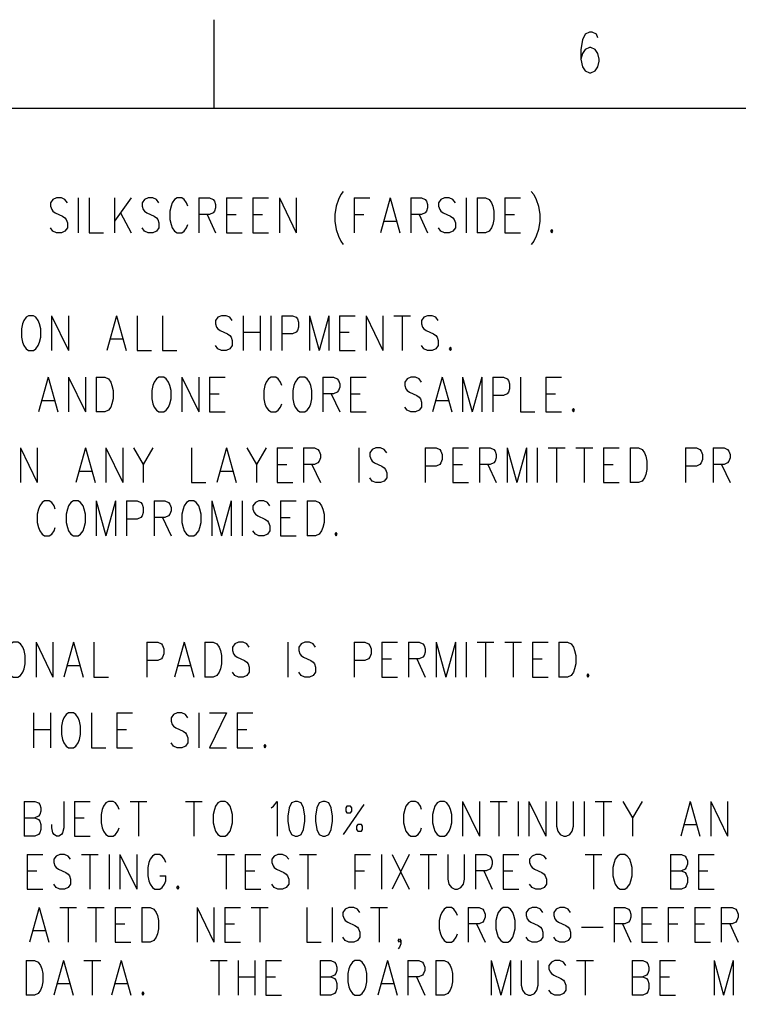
# Model space of a CAD drawing. Extents: x 2 to 38, y 4.3 to 27.6.
# Tile 21 of 33: x 9.8 to 14.1, y 21.7 to 27.6. Entities that reach past the tile are written whole.
import ezdxf

# ---------------------------------------------------------------- set-up
doc = ezdxf.new("R2010")
doc.units = 0
doc.layers.add('pho', color=1, linetype='CONTINUOUS')

msp = doc.modelspace()

# ---------------------------------------------------------------- linework, layer by layer
at = {"layer": 'pho', "color": 1}
for points in [[(11.00635, 27.07542), (11.00635, 27.60446)], [(13.30286, 27.49534), (13.29444, 27.51849), (13.26919, 27.53006), (13.25236, 27.53006), (13.22711, 27.51849), (13.21027, 27.48377), (13.20186, 27.42591), (13.20186, 27.36804), (13.21027, 27.32175), (13.22711, 27.29861), (13.25236, 27.28703), (13.26077, 27.28703), (13.28602, 27.29861), (13.30286, 27.32175), (13.31127, 27.35647), (13.31127, 27.36804), (13.30286, 27.40276), (13.28602, 27.42591), (13.26077, 27.43748), (13.25236, 27.43748), (13.22711, 27.42591), (13.21027, 27.40276), (13.20186, 27.36804)], [(2.54174, 4.85581), (2.54174, 27.07542), (37.45826, 27.07542), (37.45826, 4.85581), (2.54174, 4.85581)], [(10.12664, 26.50738), (10.11222, 26.52722), (10.09057, 26.53714), (10.06172, 26.53714), (10.04007, 26.52722), (10.02565, 26.50738), (10.02565, 26.48754), (10.03286, 26.4677), (10.04007, 26.45778), (10.0545, 26.44787), (10.09779, 26.42803), (10.11222, 26.41811), (10.11943, 26.40819), (10.12664, 26.38835), (10.12664, 26.35859), (10.11222, 26.33875), (10.09057, 26.32883), (10.06172, 26.32883), (10.04007, 26.33875), (10.02565, 26.35859)], [(10.19157, 26.53714), (10.19157, 26.32883)], [(10.2565, 26.53714), (10.2565, 26.32883), (10.34307, 26.32883)], [(10.408, 26.53714), (10.408, 26.32883)], [(10.50899, 26.53714), (10.408, 26.39827)], [(10.67492, 26.50738), (10.66049, 26.52722), (10.63885, 26.53714), (10.60999, 26.53714), (10.58835, 26.52722), (10.57392, 26.50738), (10.57392, 26.48754), (10.58114, 26.4677), (10.58835, 26.45778), (10.60278, 26.44787), (10.64606, 26.42803), (10.66049, 26.41811), (10.66771, 26.40819), (10.67492, 26.38835), (10.67492, 26.35859), (10.66049, 26.33875), (10.63885, 26.32883), (10.60999, 26.32883), (10.58835, 26.33875), (10.57392, 26.35859)], [(10.84806, 26.48754), (10.84085, 26.50738), (10.82642, 26.52722), (10.81199, 26.53714), (10.78313, 26.53714), (10.7687, 26.52722), (10.75428, 26.50738), (10.74706, 26.48754), (10.73985, 26.45778), (10.73985, 26.40819), (10.74706, 26.37843), (10.75428, 26.35859), (10.7687, 26.33875), (10.78313, 26.32883), (10.81199, 26.32883), (10.82642, 26.33875), (10.84085, 26.35859), (10.84806, 26.37843)], [(10.91299, 26.53714), (10.91299, 26.32883)], [(10.91299, 26.53714), (10.97792, 26.53714), (10.99956, 26.52722), (11.00677, 26.5173), (11.01399, 26.49746), (11.01399, 26.47762), (11.00677, 26.45778), (10.99956, 26.44787), (10.97792, 26.43795), (10.91299, 26.43795)], [(11.07891, 26.53714), (11.07891, 26.32883)], [(11.07891, 26.53714), (11.1727, 26.53714)], [(11.23762, 26.53714), (11.23762, 26.32883)], [(11.23762, 26.53714), (11.33141, 26.53714)], [(11.39634, 26.53714), (11.39634, 26.32883)], [(11.39634, 26.53714), (11.49733, 26.32883)], [(11.49733, 26.53714), (11.49733, 26.32883)], [(11.77869, 26.57682), (11.76426, 26.55698), (11.74983, 26.52722), (11.7354, 26.48754), (11.72819, 26.43795), (11.72819, 26.39827), (11.7354, 26.34867), (11.74983, 26.30899), (11.76426, 26.27923), (11.77869, 26.2594)], [(11.84361, 26.53714), (11.84361, 26.32883)], [(11.84361, 26.53714), (11.9374, 26.53714)], [(12.06004, 26.53714), (12.00233, 26.32883)], [(12.06004, 26.53714), (12.11775, 26.32883)], [(12.18268, 26.53714), (12.18268, 26.32883)], [(12.18268, 26.53714), (12.24761, 26.53714), (12.26925, 26.52722), (12.27646, 26.5173), (12.28368, 26.49746), (12.28368, 26.47762), (12.27646, 26.45778), (12.26925, 26.44787), (12.24761, 26.43795), (12.18268, 26.43795)], [(12.4496, 26.50738), (12.43518, 26.52722), (12.41353, 26.53714), (12.38468, 26.53714), (12.36303, 26.52722), (12.34861, 26.50738), (12.34861, 26.48754), (12.35582, 26.4677), (12.36303, 26.45778), (12.37746, 26.44787), (12.42075, 26.42803), (12.43518, 26.41811), (12.44239, 26.40819), (12.4496, 26.38835), (12.4496, 26.35859), (12.43518, 26.33875), (12.41353, 26.32883), (12.38468, 26.32883), (12.36303, 26.33875), (12.34861, 26.35859)], [(12.51453, 26.53714), (12.51453, 26.32883)], [(12.57946, 26.53714), (12.57946, 26.32883)], [(12.57946, 26.53714), (12.62996, 26.53714), (12.6516, 26.52722), (12.66603, 26.50738), (12.67324, 26.48754), (12.68046, 26.45778), (12.68046, 26.40819), (12.67324, 26.37843), (12.66603, 26.35859), (12.6516, 26.33875), (12.62996, 26.32883), (12.57946, 26.32883)], [(12.74538, 26.53714), (12.74538, 26.32883)], [(12.74538, 26.53714), (12.83917, 26.53714)], [(12.9041, 26.57682), (12.91852, 26.55698), (12.93295, 26.52722), (12.94738, 26.48754), (12.95459, 26.43795), (12.95459, 26.39827), (12.94738, 26.34867), (12.93295, 26.30899), (12.91852, 26.27923), (12.9041, 26.2594)], [(10.44407, 26.44787), (10.50899, 26.32883)], [(10.96349, 26.43795), (11.01399, 26.32883)], [(11.07891, 26.43795), (11.13663, 26.43795)], [(11.23762, 26.43795), (11.29534, 26.43795)], [(11.84361, 26.43795), (11.90133, 26.43795)], [(12.23318, 26.43795), (12.28368, 26.32883)], [(12.74538, 26.43795), (12.8031, 26.43795)], [(12.02397, 26.39827), (12.09611, 26.39827)], [(11.07891, 26.32883), (11.1727, 26.32883)], [(11.23762, 26.32883), (11.33141, 26.32883)], [(12.74538, 26.32883), (12.83917, 26.32883)], [(13.02674, 26.34867), (13.01952, 26.33875), (13.02674, 26.32883), (13.03395, 26.33875), (13.02674, 26.34867)], [(9.89483, 25.83246), (9.8804, 25.82254), (9.86597, 25.8027), (9.85876, 25.78286), (9.85154, 25.75311), (9.85154, 25.70351), (9.85876, 25.67375), (9.86597, 25.65391), (9.8804, 25.63407), (9.89483, 25.62415), (9.92369, 25.62415), (9.93811, 25.63407), (9.95254, 25.65391), (9.95976, 25.67375), (9.96697, 25.70351), (9.96697, 25.75311), (9.95976, 25.78286), (9.95254, 25.8027), (9.93811, 25.82254), (9.92369, 25.83246), (9.89483, 25.83246)], [(10.0319, 25.83246), (10.0319, 25.62415)], [(10.0319, 25.83246), (10.1329, 25.62415)], [(10.1329, 25.83246), (10.1329, 25.62415)], [(10.42146, 25.83246), (10.36375, 25.62415)], [(10.42146, 25.83246), (10.47918, 25.62415)], [(10.5441, 25.83246), (10.5441, 25.62415), (10.63067, 25.62415)], [(10.6956, 25.83246), (10.6956, 25.62415), (10.78217, 25.62415)], [(11.11402, 25.8027), (11.09959, 25.82254), (11.07795, 25.83246), (11.04909, 25.83246), (11.02745, 25.82254), (11.01302, 25.8027), (11.01302, 25.78286), (11.02024, 25.76303), (11.02745, 25.75311), (11.04188, 25.74319), (11.08517, 25.72335), (11.09959, 25.71343), (11.10681, 25.70351), (11.11402, 25.68367), (11.11402, 25.65391), (11.09959, 25.63407), (11.07795, 25.62415), (11.04909, 25.62415), (11.02745, 25.63407), (11.01302, 25.65391)], [(11.17895, 25.83246), (11.17895, 25.62415)], [(11.27995, 25.83246), (11.27995, 25.62415)], [(11.34488, 25.83246), (11.34488, 25.62415)], [(11.4098, 25.83246), (11.4098, 25.62415)], [(11.4098, 25.83246), (11.47473, 25.83246), (11.49637, 25.82254), (11.50359, 25.81262), (11.5108, 25.79278), (11.5108, 25.76303), (11.50359, 25.74319), (11.49637, 25.73327), (11.47473, 25.72335), (11.4098, 25.72335)], [(11.57573, 25.83246), (11.57573, 25.62415)], [(11.57573, 25.83246), (11.63344, 25.62415)], [(11.69116, 25.83246), (11.63344, 25.62415)], [(11.69116, 25.83246), (11.69116, 25.62415)], [(11.75608, 25.83246), (11.75608, 25.62415)], [(11.75608, 25.83246), (11.84987, 25.83246)], [(11.91479, 25.83246), (11.91479, 25.62415)], [(11.91479, 25.83246), (12.01579, 25.62415)], [(12.01579, 25.83246), (12.01579, 25.62415)], [(12.08072, 25.83246), (12.18172, 25.83246)], [(12.13122, 25.83246), (12.13122, 25.62415)], [(12.34764, 25.8027), (12.33322, 25.82254), (12.31157, 25.83246), (12.28272, 25.83246), (12.26107, 25.82254), (12.24665, 25.8027), (12.24665, 25.78286), (12.25386, 25.76303), (12.26107, 25.75311), (12.2755, 25.74319), (12.31879, 25.72335), (12.33322, 25.71343), (12.34043, 25.70351), (12.34764, 25.68367), (12.34764, 25.65391), (12.33322, 25.63407), (12.31157, 25.62415), (12.28272, 25.62415), (12.26107, 25.63407), (12.24665, 25.65391)], [(11.17895, 25.73327), (11.27995, 25.73327)], [(11.75608, 25.73327), (11.8138, 25.73327)], [(10.38539, 25.69359), (10.45753, 25.69359)], [(12.41979, 25.64399), (12.41257, 25.63407), (12.41979, 25.62415), (12.427, 25.63407), (12.41979, 25.64399)], [(11.75608, 25.62415), (11.84987, 25.62415)], [(10.01122, 25.46425), (9.9535, 25.25594)], [(10.01122, 25.46425), (10.06893, 25.25594)], [(10.13386, 25.46425), (10.13386, 25.25594)], [(10.13386, 25.46425), (10.23486, 25.25594)], [(10.23486, 25.46425), (10.23486, 25.25594)], [(10.29978, 25.46425), (10.29978, 25.25594)], [(10.29978, 25.46425), (10.35028, 25.46425), (10.37193, 25.45433), (10.38635, 25.43449), (10.39357, 25.41465), (10.40078, 25.3849), (10.40078, 25.3353), (10.39357, 25.30554), (10.38635, 25.2857), (10.37193, 25.26586), (10.35028, 25.25594), (10.29978, 25.25594)], [(10.67492, 25.46425), (10.66049, 25.45433), (10.64606, 25.43449), (10.63885, 25.41465), (10.63164, 25.3849), (10.63164, 25.3353), (10.63885, 25.30554), (10.64606, 25.2857), (10.66049, 25.26586), (10.67492, 25.25594), (10.70378, 25.25594), (10.71821, 25.26586), (10.73263, 25.2857), (10.73985, 25.30554), (10.74706, 25.3353), (10.74706, 25.3849), (10.73985, 25.41465), (10.73263, 25.43449), (10.71821, 25.45433), (10.70378, 25.46425), (10.67492, 25.46425)], [(10.81199, 25.46425), (10.81199, 25.25594)], [(10.81199, 25.46425), (10.91299, 25.25594)], [(10.91299, 25.46425), (10.91299, 25.25594)], [(10.97792, 25.46425), (10.97792, 25.25594)], [(10.97792, 25.46425), (11.0717, 25.46425)], [(11.41076, 25.41465), (11.40355, 25.43449), (11.38912, 25.45433), (11.37469, 25.46425), (11.34584, 25.46425), (11.33141, 25.45433), (11.31698, 25.43449), (11.30977, 25.41465), (11.30255, 25.3849), (11.30255, 25.3353), (11.30977, 25.30554), (11.31698, 25.2857), (11.33141, 25.26586), (11.34584, 25.25594), (11.37469, 25.25594), (11.38912, 25.26586), (11.40355, 25.2857), (11.41076, 25.30554)], [(11.51898, 25.46425), (11.50455, 25.45433), (11.49012, 25.43449), (11.48291, 25.41465), (11.47569, 25.3849), (11.47569, 25.3353), (11.48291, 25.30554), (11.49012, 25.2857), (11.50455, 25.26586), (11.51898, 25.25594), (11.54783, 25.25594), (11.56226, 25.26586), (11.57669, 25.2857), (11.5839, 25.30554), (11.59112, 25.3353), (11.59112, 25.3849), (11.5839, 25.41465), (11.57669, 25.43449), (11.56226, 25.45433), (11.54783, 25.46425), (11.51898, 25.46425)], [(11.65605, 25.46425), (11.65605, 25.25594)], [(11.65605, 25.46425), (11.72097, 25.46425), (11.74262, 25.45433), (11.74983, 25.44441), (11.75704, 25.42457), (11.75704, 25.40473), (11.74983, 25.3849), (11.74262, 25.37498), (11.72097, 25.36506), (11.65605, 25.36506)], [(11.82197, 25.46425), (11.82197, 25.25594)], [(11.82197, 25.46425), (11.91576, 25.46425)], [(12.24761, 25.43449), (12.23318, 25.45433), (12.21154, 25.46425), (12.18268, 25.46425), (12.16104, 25.45433), (12.14661, 25.43449), (12.14661, 25.41465), (12.15382, 25.39481), (12.16104, 25.3849), (12.17547, 25.37498), (12.21875, 25.35514), (12.23318, 25.34522), (12.24039, 25.3353), (12.24761, 25.31546), (12.24761, 25.2857), (12.23318, 25.26586), (12.21154, 25.25594), (12.18268, 25.25594), (12.16104, 25.26586), (12.14661, 25.2857)], [(12.37025, 25.46425), (12.31253, 25.25594)], [(12.37025, 25.46425), (12.42796, 25.25594)], [(12.49289, 25.46425), (12.49289, 25.25594)], [(12.49289, 25.46425), (12.5506, 25.25594)], [(12.60832, 25.46425), (12.5506, 25.25594)], [(12.60832, 25.46425), (12.60832, 25.25594)], [(12.67324, 25.46425), (12.67324, 25.25594)], [(12.67324, 25.46425), (12.73817, 25.46425), (12.75981, 25.45433), (12.76703, 25.44441), (12.77424, 25.42457), (12.77424, 25.39481), (12.76703, 25.37498), (12.75981, 25.36506), (12.73817, 25.35514), (12.67324, 25.35514)], [(12.83917, 25.46425), (12.83917, 25.25594), (12.92574, 25.25594)], [(12.99067, 25.46425), (12.99067, 25.25594)], [(12.99067, 25.46425), (13.08445, 25.46425)], [(10.97792, 25.36506), (11.03563, 25.36506)], [(11.70655, 25.36506), (11.75704, 25.25594)], [(11.82197, 25.36506), (11.87969, 25.36506)], [(12.99067, 25.36506), (13.04838, 25.36506)], [(9.97515, 25.32538), (10.04729, 25.32538)], [(12.33418, 25.32538), (12.40632, 25.32538)], [(10.97792, 25.25594), (11.0717, 25.25594)], [(11.82197, 25.25594), (11.91576, 25.25594)], [(12.99067, 25.25594), (13.08445, 25.25594)], [(13.15659, 25.27578), (13.14938, 25.26586), (13.15659, 25.25594), (13.16381, 25.26586), (13.15659, 25.27578)], [(9.84529, 25.04102), (9.84529, 24.83271)], [(9.84529, 25.04102), (9.94629, 24.83271)], [(9.94629, 25.04102), (9.94629, 24.83271)], [(10.23486, 25.04102), (10.17714, 24.83271)], [(10.23486, 25.04102), (10.29257, 24.83271)], [(10.3575, 25.04102), (10.3575, 24.83271)], [(10.3575, 25.04102), (10.4585, 24.83271)], [(10.4585, 25.04102), (10.4585, 24.83271)], [(10.52342, 25.04102), (10.58114, 24.94183), (10.58114, 24.83271)], [(10.63885, 25.04102), (10.58114, 24.94183)], [(10.8697, 25.04102), (10.8697, 24.83271), (10.95627, 24.83271)], [(11.07891, 25.04102), (11.0212, 24.83271)], [(11.07891, 25.04102), (11.13663, 24.83271)], [(11.20155, 25.04102), (11.25927, 24.94183), (11.25927, 24.83271)], [(11.31698, 25.04102), (11.25927, 24.94183)], [(11.38191, 25.04102), (11.38191, 24.83271)], [(11.38191, 25.04102), (11.47569, 25.04102)], [(11.54062, 25.04102), (11.54062, 24.83271)], [(11.54062, 25.04102), (11.60555, 25.04102), (11.62719, 25.0311), (11.6344, 25.02118), (11.64162, 25.00134), (11.64162, 24.9815), (11.6344, 24.96166), (11.62719, 24.95175), (11.60555, 24.94183), (11.54062, 24.94183)], [(11.87247, 25.04102), (11.87247, 24.83271)], [(12.0384, 25.01126), (12.02397, 25.0311), (12.00233, 25.04102), (11.97347, 25.04102), (11.95183, 25.0311), (11.9374, 25.01126), (11.9374, 24.99142), (11.94461, 24.97158), (11.95183, 24.96166), (11.96625, 24.95175), (12.00954, 24.93191), (12.02397, 24.92199), (12.03118, 24.91207), (12.0384, 24.89223), (12.0384, 24.86247), (12.02397, 24.84263), (12.00233, 24.83271), (11.97347, 24.83271), (11.95183, 24.84263), (11.9374, 24.86247)], [(12.26925, 25.04102), (12.26925, 24.83271)], [(12.26925, 25.04102), (12.33418, 25.04102), (12.35582, 25.0311), (12.36303, 25.02118), (12.37025, 25.00134), (12.37025, 24.97158), (12.36303, 24.95175), (12.35582, 24.94183), (12.33418, 24.93191), (12.26925, 24.93191)], [(12.43518, 25.04102), (12.43518, 24.83271)], [(12.43518, 25.04102), (12.52896, 25.04102)], [(12.59389, 25.04102), (12.59389, 24.83271)], [(12.59389, 25.04102), (12.65881, 25.04102), (12.68046, 25.0311), (12.68767, 25.02118), (12.69489, 25.00134), (12.69489, 24.9815), (12.68767, 24.96166), (12.68046, 24.95175), (12.65881, 24.94183), (12.59389, 24.94183)], [(12.75981, 25.04102), (12.75981, 24.83271)], [(12.75981, 25.04102), (12.81753, 24.83271)], [(12.87524, 25.04102), (12.81753, 24.83271)], [(12.87524, 25.04102), (12.87524, 24.83271)], [(12.94017, 25.04102), (12.94017, 24.83271)], [(13.00509, 25.04102), (13.10609, 25.04102)], [(13.05559, 25.04102), (13.05559, 24.83271)], [(13.17102, 25.04102), (13.27202, 25.04102)], [(13.22152, 25.04102), (13.22152, 24.83271)], [(13.33695, 25.04102), (13.33695, 24.83271)], [(13.33695, 25.04102), (13.43073, 25.04102)], [(13.49566, 25.04102), (13.49566, 24.83271)], [(13.49566, 25.04102), (13.54616, 25.04102), (13.5678, 25.0311), (13.58223, 25.01126), (13.58944, 24.99142), (13.59665, 24.96166), (13.59665, 24.91207), (13.58944, 24.88231), (13.58223, 24.86247), (13.5678, 24.84263), (13.54616, 24.83271), (13.49566, 24.83271)], [(13.82751, 25.04102), (13.82751, 24.83271)], [(13.82751, 25.04102), (13.89244, 25.04102), (13.91408, 25.0311), (13.92129, 25.02118), (13.92851, 25.00134), (13.92851, 24.97158), (13.92129, 24.95175), (13.91408, 24.94183), (13.89244, 24.93191), (13.82751, 24.93191)], [(13.99343, 25.04102), (13.99343, 24.83271)], [(13.99343, 25.04102), (14.05836, 25.04102), (14.08, 25.0311), (14.08722, 25.02118), (14.09443, 25.00134), (14.09443, 24.9815), (14.08722, 24.96166), (14.08, 24.95175), (14.05836, 24.94183), (13.99343, 24.94183)], [(11.38191, 24.94183), (11.43962, 24.94183)], [(11.59112, 24.94183), (11.64162, 24.83271)], [(12.43518, 24.94183), (12.49289, 24.94183)], [(12.64439, 24.94183), (12.69489, 24.83271)], [(13.33695, 24.94183), (13.39466, 24.94183)], [(14.04393, 24.94183), (14.09443, 24.83271)], [(10.19879, 24.90215), (10.27093, 24.90215)], [(11.04284, 24.90215), (11.11498, 24.90215)], [(11.38191, 24.83271), (11.47569, 24.83271)], [(12.43518, 24.83271), (12.52896, 24.83271)], [(13.33695, 24.83271), (13.43073, 24.83271)], [(10.0545, 24.674), (10.04729, 24.69384), (10.03286, 24.71368), (10.01843, 24.7236), (9.98958, 24.7236), (9.97515, 24.71368), (9.96072, 24.69384), (9.9535, 24.674), (9.94629, 24.64424), (9.94629, 24.59464), (9.9535, 24.56489), (9.96072, 24.54505), (9.97515, 24.52521), (9.98958, 24.51529), (10.01843, 24.51529), (10.03286, 24.52521), (10.04729, 24.54505), (10.0545, 24.56489)], [(10.16272, 24.7236), (10.14829, 24.71368), (10.13386, 24.69384), (10.12664, 24.674), (10.11943, 24.64424), (10.11943, 24.59464), (10.12664, 24.56489), (10.13386, 24.54505), (10.14829, 24.52521), (10.16272, 24.51529), (10.19157, 24.51529), (10.206, 24.52521), (10.22043, 24.54505), (10.22764, 24.56489), (10.23486, 24.59464), (10.23486, 24.64424), (10.22764, 24.674), (10.22043, 24.69384), (10.206, 24.71368), (10.19157, 24.7236), (10.16272, 24.7236)], [(10.29978, 24.7236), (10.29978, 24.51529)], [(10.29978, 24.7236), (10.3575, 24.51529)], [(10.41521, 24.7236), (10.3575, 24.51529)], [(10.41521, 24.7236), (10.41521, 24.51529)], [(10.48014, 24.7236), (10.48014, 24.51529)], [(10.48014, 24.7236), (10.54507, 24.7236), (10.56671, 24.71368), (10.57392, 24.70376), (10.58114, 24.68392), (10.58114, 24.65416), (10.57392, 24.63432), (10.56671, 24.6244), (10.54507, 24.61448), (10.48014, 24.61448)], [(10.64606, 24.7236), (10.64606, 24.51529)], [(10.64606, 24.7236), (10.71099, 24.7236), (10.73263, 24.71368), (10.73985, 24.70376), (10.74706, 24.68392), (10.74706, 24.66408), (10.73985, 24.64424), (10.73263, 24.63432), (10.71099, 24.6244), (10.64606, 24.6244)], [(10.85527, 24.7236), (10.84085, 24.71368), (10.82642, 24.69384), (10.8192, 24.674), (10.81199, 24.64424), (10.81199, 24.59464), (10.8192, 24.56489), (10.82642, 24.54505), (10.84085, 24.52521), (10.85527, 24.51529), (10.88413, 24.51529), (10.89856, 24.52521), (10.91299, 24.54505), (10.9202, 24.56489), (10.92742, 24.59464), (10.92742, 24.64424), (10.9202, 24.674), (10.91299, 24.69384), (10.89856, 24.71368), (10.88413, 24.7236), (10.85527, 24.7236)], [(10.99234, 24.7236), (10.99234, 24.51529)], [(10.99234, 24.7236), (11.05006, 24.51529)], [(11.10777, 24.7236), (11.05006, 24.51529)], [(11.10777, 24.7236), (11.10777, 24.51529)], [(11.1727, 24.7236), (11.1727, 24.51529)], [(11.33862, 24.69384), (11.32419, 24.71368), (11.30255, 24.7236), (11.2737, 24.7236), (11.25205, 24.71368), (11.23762, 24.69384), (11.23762, 24.674), (11.24484, 24.65416), (11.25205, 24.64424), (11.26648, 24.63432), (11.30977, 24.61448), (11.32419, 24.60456), (11.33141, 24.59464), (11.33862, 24.57481), (11.33862, 24.54505), (11.32419, 24.52521), (11.30255, 24.51529), (11.2737, 24.51529), (11.25205, 24.52521), (11.23762, 24.54505)], [(11.40355, 24.7236), (11.40355, 24.51529)], [(11.40355, 24.7236), (11.49733, 24.7236)], [(11.56226, 24.7236), (11.56226, 24.51529)], [(11.56226, 24.7236), (11.61276, 24.7236), (11.6344, 24.71368), (11.64883, 24.69384), (11.65605, 24.674), (11.66326, 24.64424), (11.66326, 24.59464), (11.65605, 24.56489), (11.64883, 24.54505), (11.6344, 24.52521), (11.61276, 24.51529), (11.56226, 24.51529)], [(10.69656, 24.6244), (10.74706, 24.51529)], [(11.40355, 24.6244), (11.46126, 24.6244)], [(11.7354, 24.53513), (11.72819, 24.52521), (11.7354, 24.51529), (11.74262, 24.52521), (11.7354, 24.53513)], [(11.40355, 24.51529), (11.49733, 24.51529)], [(9.80201, 23.87714), (9.78758, 23.86722), (9.77315, 23.84738), (9.76594, 23.82754), (9.75872, 23.79778), (9.75872, 23.74818), (9.76594, 23.71842), (9.77315, 23.69859), (9.78758, 23.67875), (9.80201, 23.66883), (9.83086, 23.66883), (9.84529, 23.67875), (9.85972, 23.69859), (9.86693, 23.71842), (9.87415, 23.74818), (9.87415, 23.79778), (9.86693, 23.82754), (9.85972, 23.84738), (9.84529, 23.86722), (9.83086, 23.87714), (9.80201, 23.87714)], [(9.93908, 23.87714), (9.93908, 23.66883)], [(9.93908, 23.87714), (10.04007, 23.66883)], [(10.04007, 23.87714), (10.04007, 23.66883)], [(10.16272, 23.87714), (10.105, 23.66883)], [(10.16272, 23.87714), (10.22043, 23.66883)], [(10.28536, 23.87714), (10.28536, 23.66883), (10.37193, 23.66883)], [(10.60278, 23.87714), (10.60278, 23.66883)], [(10.60278, 23.87714), (10.66771, 23.87714), (10.68935, 23.86722), (10.69656, 23.8573), (10.70378, 23.83746), (10.70378, 23.8077), (10.69656, 23.78786), (10.68935, 23.77794), (10.66771, 23.76802), (10.60278, 23.76802)], [(10.82642, 23.87714), (10.7687, 23.66883)], [(10.82642, 23.87714), (10.88413, 23.66883)], [(10.94906, 23.87714), (10.94906, 23.66883)], [(10.94906, 23.87714), (10.99956, 23.87714), (11.0212, 23.86722), (11.03563, 23.84738), (11.04284, 23.82754), (11.05006, 23.79778), (11.05006, 23.74818), (11.04284, 23.71842), (11.03563, 23.69859), (11.0212, 23.67875), (10.99956, 23.66883), (10.94906, 23.66883)], [(11.15106, 23.87714), (11.12941, 23.86722), (11.11498, 23.84738), (11.11498, 23.82754), (11.1222, 23.8077), (11.12941, 23.79778), (11.14384, 23.78786), (11.18713, 23.76802), (11.20155, 23.7581), (11.20877, 23.74818), (11.21598, 23.72834), (11.21598, 23.69859), (11.20155, 23.67875), (11.17991, 23.66883), (11.15106, 23.66883)], [(11.21598, 23.84738), (11.20155, 23.86722), (11.17991, 23.87714), (11.15106, 23.87714)], [(11.44684, 23.87714), (11.44684, 23.66883)], [(11.61276, 23.84738), (11.59833, 23.86722), (11.57669, 23.87714), (11.54783, 23.87714), (11.52619, 23.86722), (11.51176, 23.84738), (11.51176, 23.82754), (11.51898, 23.8077), (11.52619, 23.79778), (11.54062, 23.78786), (11.5839, 23.76802), (11.59833, 23.7581), (11.60555, 23.74818), (11.61276, 23.72834), (11.61276, 23.69859), (11.59833, 23.67875), (11.57669, 23.66883), (11.54783, 23.66883), (11.52619, 23.67875), (11.51176, 23.69859)], [(11.84361, 23.87714), (11.84361, 23.66883)], [(11.84361, 23.87714), (11.90854, 23.87714), (11.93018, 23.86722), (11.9374, 23.8573), (11.94461, 23.83746), (11.94461, 23.8077), (11.9374, 23.78786), (11.93018, 23.77794), (11.90854, 23.76802), (11.84361, 23.76802)], [(12.00954, 23.87714), (12.00954, 23.66883)], [(12.00954, 23.87714), (12.10332, 23.87714)], [(12.16825, 23.87714), (12.16825, 23.66883)], [(12.16825, 23.87714), (12.23318, 23.87714), (12.25482, 23.86722), (12.26204, 23.8573), (12.26925, 23.83746), (12.26925, 23.81762), (12.26204, 23.79778), (12.25482, 23.78786), (12.23318, 23.77794), (12.16825, 23.77794)], [(12.33418, 23.87714), (12.33418, 23.66883)], [(12.33418, 23.87714), (12.39189, 23.66883)], [(12.4496, 23.87714), (12.39189, 23.66883)], [(12.4496, 23.87714), (12.4496, 23.66883)], [(12.51453, 23.87714), (12.51453, 23.66883)], [(12.57946, 23.87714), (12.68046, 23.87714)], [(12.62996, 23.87714), (12.62996, 23.66883)], [(12.74538, 23.87714), (12.84638, 23.87714)], [(12.79588, 23.87714), (12.79588, 23.66883)], [(12.91131, 23.87714), (12.91131, 23.66883)], [(12.91131, 23.87714), (13.00509, 23.87714)], [(13.07002, 23.87714), (13.07002, 23.66883)], [(13.07002, 23.87714), (13.12052, 23.87714), (13.14216, 23.86722), (13.15659, 23.84738), (13.16381, 23.82754), (13.17102, 23.79778), (13.17102, 23.74818), (13.16381, 23.71842), (13.15659, 23.69859), (13.14216, 23.67875), (13.12052, 23.66883), (13.07002, 23.66883)], [(12.00954, 23.77794), (12.06725, 23.77794)], [(12.21875, 23.77794), (12.26925, 23.66883)], [(12.91131, 23.77794), (12.96902, 23.77794)], [(10.12664, 23.73826), (10.19879, 23.73826)], [(10.79035, 23.73826), (10.86249, 23.73826)], [(11.15106, 23.66883), (11.12941, 23.67875), (11.11498, 23.69859)], [(12.00954, 23.66883), (12.10332, 23.66883)], [(12.91131, 23.66883), (13.00509, 23.66883)], [(13.24316, 23.68867), (13.23595, 23.67875), (13.24316, 23.66883), (13.25038, 23.67875), (13.24316, 23.68867)], [(9.92465, 23.45391), (9.92465, 23.2456)], [(10.02565, 23.45391), (10.02565, 23.2456)], [(10.13386, 23.45391), (10.11943, 23.44399), (10.105, 23.42415), (10.09779, 23.40431), (10.09057, 23.37455), (10.09057, 23.32495), (10.09779, 23.29519), (10.105, 23.27535), (10.11943, 23.25552), (10.13386, 23.2456), (10.16272, 23.2456), (10.17714, 23.25552), (10.19157, 23.27535), (10.19879, 23.29519), (10.206, 23.32495), (10.206, 23.37455), (10.19879, 23.40431), (10.19157, 23.42415), (10.17714, 23.44399), (10.16272, 23.45391), (10.13386, 23.45391)], [(10.27093, 23.45391), (10.27093, 23.2456), (10.3575, 23.2456)], [(10.42242, 23.45391), (10.42242, 23.2456)], [(10.42242, 23.45391), (10.51621, 23.45391)], [(10.84806, 23.42415), (10.83363, 23.44399), (10.81199, 23.45391), (10.78313, 23.45391), (10.76149, 23.44399), (10.74706, 23.42415), (10.74706, 23.40431), (10.75428, 23.38447), (10.76149, 23.37455), (10.77592, 23.36463), (10.8192, 23.34479), (10.83363, 23.33487), (10.84085, 23.32495), (10.84806, 23.30511), (10.84806, 23.27535), (10.83363, 23.25552), (10.81199, 23.2456), (10.78313, 23.2456), (10.76149, 23.25552), (10.74706, 23.27535)], [(10.91299, 23.45391), (10.91299, 23.2456)], [(11.07891, 23.45391), (10.97792, 23.2456)], [(10.97792, 23.45391), (11.07891, 23.45391)], [(11.14384, 23.45391), (11.14384, 23.2456)], [(11.14384, 23.45391), (11.23762, 23.45391)], [(9.92465, 23.35471), (10.02565, 23.35471)], [(10.42242, 23.35471), (10.48014, 23.35471)], [(11.14384, 23.35471), (11.20155, 23.35471)], [(10.42242, 23.2456), (10.51621, 23.2456)], [(10.97792, 23.2456), (11.07891, 23.2456)], [(11.14384, 23.2456), (11.23762, 23.2456)], [(11.30977, 23.26544), (11.30255, 23.25552), (11.30977, 23.2456), (11.31698, 23.25552), (11.30977, 23.26544)], [(9.86693, 22.92487), (9.86693, 22.71656)], [(9.86693, 22.92487), (9.93186, 22.92487), (9.9535, 22.91495), (9.96072, 22.90503), (9.96793, 22.88519), (9.96793, 22.86535), (9.96072, 22.84551), (9.9535, 22.83559), (9.93186, 22.82567)], [(10.105, 22.92487), (10.105, 22.76616), (10.09779, 22.7364), (10.09057, 22.72648), (10.07615, 22.71656), (10.06172, 22.71656), (10.04729, 22.72648), (10.04007, 22.7364), (10.03286, 22.76616), (10.03286, 22.78599)], [(10.16993, 22.92487), (10.16993, 22.71656)], [(10.16993, 22.92487), (10.26371, 22.92487)], [(10.43685, 22.87527), (10.42964, 22.89511), (10.41521, 22.91495), (10.40078, 22.92487), (10.37193, 22.92487), (10.3575, 22.91495), (10.34307, 22.89511), (10.33586, 22.87527), (10.32864, 22.84551), (10.32864, 22.79591), (10.33586, 22.76616), (10.34307, 22.74632), (10.3575, 22.72648), (10.37193, 22.71656), (10.40078, 22.71656), (10.41521, 22.72648), (10.42964, 22.74632), (10.43685, 22.76616)], [(10.50178, 22.92487), (10.60278, 22.92487)], [(10.55228, 22.92487), (10.55228, 22.71656)], [(10.83363, 22.92487), (10.93463, 22.92487)], [(10.88413, 22.92487), (10.88413, 22.71656)], [(11.04284, 22.92487), (11.02841, 22.91495), (11.01399, 22.89511), (11.00677, 22.87527), (10.99956, 22.84551), (10.99956, 22.79591), (11.00677, 22.76616), (11.01399, 22.74632), (11.02841, 22.72648), (11.04284, 22.71656), (11.0717, 22.71656), (11.08613, 22.72648), (11.10056, 22.74632), (11.10777, 22.76616), (11.11498, 22.79591), (11.11498, 22.84551), (11.10777, 22.87527), (11.10056, 22.89511), (11.08613, 22.91495), (11.0717, 22.92487), (11.04284, 22.92487)], [(11.34584, 22.88519), (11.36027, 22.89511), (11.38191, 22.92487), (11.38191, 22.71656)], [(11.49012, 22.92487), (11.46848, 22.91495), (11.45405, 22.88519), (11.44684, 22.83559), (11.44684, 22.80583), (11.45405, 22.75624), (11.46848, 22.72648), (11.49012, 22.71656), (11.50455, 22.71656), (11.52619, 22.72648), (11.54062, 22.75624), (11.54783, 22.80583), (11.54783, 22.83559), (11.54062, 22.88519), (11.52619, 22.91495), (11.50455, 22.92487), (11.49012, 22.92487)], [(11.65605, 22.92487), (11.6344, 22.91495), (11.61998, 22.88519), (11.61276, 22.83559), (11.61276, 22.80583), (11.61998, 22.75624), (11.6344, 22.72648), (11.65605, 22.71656), (11.67047, 22.71656), (11.69212, 22.72648), (11.70655, 22.75624), (11.71376, 22.80583), (11.71376, 22.83559), (11.70655, 22.88519), (11.69212, 22.91495), (11.67047, 22.92487), (11.65605, 22.92487)], [(11.90133, 22.90503), (11.77869, 22.72648)], [(11.79312, 22.86535), (11.80033, 22.85543), (11.82197, 22.85543), (11.82919, 22.86535), (11.82919, 22.88519), (11.82197, 22.89511), (11.80033, 22.89511), (11.79312, 22.88519), (11.79312, 22.86535)], [(12.24761, 22.87527), (12.24039, 22.89511), (12.22596, 22.91495), (12.21154, 22.92487), (12.18268, 22.92487), (12.16825, 22.91495), (12.15382, 22.89511), (12.14661, 22.87527), (12.13939, 22.84551), (12.13939, 22.79591), (12.14661, 22.76616), (12.15382, 22.74632), (12.16825, 22.72648), (12.18268, 22.71656), (12.21154, 22.71656), (12.22596, 22.72648), (12.24039, 22.74632), (12.24761, 22.76616)], [(12.35582, 22.92487), (12.34139, 22.91495), (12.32696, 22.89511), (12.31975, 22.87527), (12.31253, 22.84551), (12.31253, 22.79591), (12.31975, 22.76616), (12.32696, 22.74632), (12.34139, 22.72648), (12.35582, 22.71656), (12.38468, 22.71656), (12.3991, 22.72648), (12.41353, 22.74632), (12.42075, 22.76616), (12.42796, 22.79591), (12.42796, 22.84551), (12.42075, 22.87527), (12.41353, 22.89511), (12.3991, 22.91495), (12.38468, 22.92487), (12.35582, 22.92487)], [(12.49289, 22.92487), (12.49289, 22.71656)], [(12.49289, 22.92487), (12.59389, 22.71656)], [(12.59389, 22.92487), (12.59389, 22.71656)], [(12.65881, 22.92487), (12.75981, 22.92487)], [(12.70931, 22.92487), (12.70931, 22.71656)], [(12.82474, 22.92487), (12.82474, 22.71656)], [(12.88967, 22.92487), (12.88967, 22.71656)], [(12.88967, 22.92487), (12.99067, 22.71656)], [(12.99067, 22.92487), (12.99067, 22.71656)], [(13.05559, 22.92487), (13.05559, 22.77607), (13.06281, 22.74632), (13.07724, 22.72648), (13.09888, 22.71656), (13.11331, 22.71656), (13.13495, 22.72648), (13.14938, 22.74632), (13.15659, 22.77607), (13.15659, 22.92487)], [(13.22152, 22.92487), (13.22152, 22.71656)], [(13.28645, 22.92487), (13.38744, 22.92487)], [(13.33695, 22.92487), (13.33695, 22.71656)], [(13.45237, 22.92487), (13.51009, 22.82567)], [(13.5678, 22.92487), (13.51009, 22.82567)], [(13.85636, 22.92487), (13.79865, 22.71656)], [(13.85636, 22.92487), (13.91408, 22.71656)], [(13.97901, 22.92487), (13.97901, 22.71656)], [(13.97901, 22.92487), (14.08, 22.71656)], [(14.08, 22.92487), (14.08, 22.71656)], [(9.86693, 22.82567), (9.93186, 22.82567), (9.9535, 22.81575), (9.96072, 22.80583), (9.96793, 22.78599), (9.96793, 22.75624), (9.96072, 22.7364), (9.9535, 22.72648), (9.93186, 22.71656), (9.86693, 22.71656)], [(10.16993, 22.82567), (10.22764, 22.82567)], [(13.51009, 22.82567), (13.51009, 22.71656)], [(11.86526, 22.74632), (11.8869, 22.74632), (11.89411, 22.75624), (11.89411, 22.77607), (11.8869, 22.78599), (11.86526, 22.78599), (11.85804, 22.77607), (11.85804, 22.75624), (11.86526, 22.74632)], [(13.82029, 22.78599), (13.89244, 22.78599)], [(10.16993, 22.71656), (10.26371, 22.71656)], [(9.88617, 22.60744), (9.88617, 22.39914)], [(9.88617, 22.60744), (9.97996, 22.60744)], [(10.14588, 22.57769), (10.13145, 22.59752), (10.10981, 22.60744), (10.08095, 22.60744), (10.05931, 22.59752), (10.04488, 22.57769), (10.04488, 22.55785), (10.0521, 22.53801), (10.05931, 22.52809), (10.07374, 22.51817), (10.11703, 22.49833), (10.13145, 22.48841), (10.13867, 22.47849), (10.14588, 22.45865), (10.14588, 22.42889), (10.13145, 22.40905), (10.10981, 22.39914), (10.08095, 22.39914), (10.05931, 22.40905), (10.04488, 22.42889)], [(10.21081, 22.60744), (10.31181, 22.60744)], [(10.26131, 22.60744), (10.26131, 22.39914)], [(10.37674, 22.60744), (10.37674, 22.39914)], [(10.44166, 22.60744), (10.44166, 22.39914)], [(10.44166, 22.60744), (10.54266, 22.39914)], [(10.54266, 22.60744), (10.54266, 22.39914)], [(10.63645, 22.59752), (10.62202, 22.57769), (10.6148, 22.55785), (10.60759, 22.52809), (10.60759, 22.47849), (10.6148, 22.44873), (10.62202, 22.42889), (10.63645, 22.40905)], [(10.7158, 22.55785), (10.70859, 22.57769), (10.69416, 22.59752), (10.67973, 22.60744), (10.65087, 22.60744), (10.63645, 22.59752)], [(11.02601, 22.60744), (11.12701, 22.60744)], [(11.07651, 22.60744), (11.07651, 22.39914)], [(11.19194, 22.60744), (11.19194, 22.39914)], [(11.19194, 22.60744), (11.28572, 22.60744)], [(11.45164, 22.57769), (11.43722, 22.59752), (11.41557, 22.60744), (11.38672, 22.60744), (11.36508, 22.59752), (11.35065, 22.57769), (11.35065, 22.55785), (11.35786, 22.53801), (11.36508, 22.52809), (11.3795, 22.51817), (11.42279, 22.49833), (11.43722, 22.48841), (11.44443, 22.47849), (11.45164, 22.45865)], [(11.51657, 22.60744), (11.61757, 22.60744)], [(11.56707, 22.60744), (11.56707, 22.39914)], [(11.84842, 22.60744), (11.84842, 22.39914)], [(11.84842, 22.60744), (11.94221, 22.60744)], [(12.00714, 22.60744), (12.00714, 22.39914)], [(12.07206, 22.60744), (12.17306, 22.39914)], [(12.17306, 22.60744), (12.07206, 22.39914)], [(12.23799, 22.60744), (12.33899, 22.60744)], [(12.28849, 22.60744), (12.28849, 22.39914)], [(12.40391, 22.60744), (12.40391, 22.45865), (12.41113, 22.42889), (12.42556, 22.40905), (12.4472, 22.39914), (12.46163, 22.39914), (12.48327, 22.40905), (12.4977, 22.42889), (12.50491, 22.45865), (12.50491, 22.60744)], [(12.56984, 22.60744), (12.56984, 22.39914)], [(12.56984, 22.60744), (12.63477, 22.60744), (12.65641, 22.59752), (12.66362, 22.5876)], [(12.66362, 22.5876), (12.67084, 22.56777), (12.67084, 22.54793), (12.66362, 22.52809), (12.65641, 22.51817), (12.63477, 22.50825), (12.56984, 22.50825)], [(12.73577, 22.60744), (12.73577, 22.39914)], [(12.73577, 22.60744), (12.82955, 22.60744)], [(12.99548, 22.57769), (12.98105, 22.59752), (12.9594, 22.60744), (12.93055, 22.60744), (12.90891, 22.59752), (12.89448, 22.57769), (12.89448, 22.55785), (12.90169, 22.53801), (12.90891, 22.52809), (12.92333, 22.51817), (12.96662, 22.49833), (12.98105, 22.48841), (12.98826, 22.47849), (12.99548, 22.45865)], [(13.22633, 22.60744), (13.32733, 22.60744)], [(13.27683, 22.60744), (13.27683, 22.39914)], [(13.43554, 22.60744), (13.42111, 22.59752), (13.40668, 22.57769), (13.39947, 22.55785), (13.39225, 22.52809), (13.39225, 22.47849), (13.39947, 22.44873), (13.40668, 22.42889), (13.42111, 22.40905), (13.43554, 22.39914), (13.4644, 22.39914), (13.47882, 22.40905), (13.49325, 22.42889), (13.50047, 22.44873), (13.50768, 22.47849), (13.50768, 22.52809), (13.50047, 22.55785), (13.49325, 22.57769), (13.47882, 22.59752), (13.4644, 22.60744), (13.43554, 22.60744)], [(13.73853, 22.60744), (13.73853, 22.39914)], [(13.73853, 22.60744), (13.80346, 22.60744), (13.8251, 22.59752), (13.83232, 22.5876)], [(13.83232, 22.5876), (13.83953, 22.56777), (13.83953, 22.54793), (13.83232, 22.52809), (13.8251, 22.51817), (13.80346, 22.50825)], [(13.90446, 22.60744), (13.90446, 22.39914)], [(13.90446, 22.60744), (13.99824, 22.60744)], [(9.88617, 22.50825), (9.94389, 22.50825)], [(10.63645, 22.40905), (10.65087, 22.39914), (10.67973, 22.39914), (10.69416, 22.40905), (10.70859, 22.42889), (10.7158, 22.44873), (10.7158, 22.47849)], [(10.67973, 22.47849), (10.7158, 22.47849)], [(11.19194, 22.50825), (11.24965, 22.50825)], [(11.84842, 22.50825), (11.90614, 22.50825)], [(12.62034, 22.50825), (12.67084, 22.39914)], [(12.73577, 22.50825), (12.79348, 22.50825)], [(13.73853, 22.50825), (13.80346, 22.50825), (13.8251, 22.49833), (13.83232, 22.48841), (13.83953, 22.46857), (13.83953, 22.43881), (13.83232, 22.41897), (13.8251, 22.40905), (13.80346, 22.39914), (13.73853, 22.39914)], [(13.90446, 22.50825), (13.96217, 22.50825)], [(10.78794, 22.41897), (10.78073, 22.40905), (10.78794, 22.39914), (10.79516, 22.40905), (10.78794, 22.41897)], [(11.45164, 22.42889), (11.43722, 22.40905), (11.41557, 22.39914), (11.38672, 22.39914), (11.36508, 22.40905), (11.35065, 22.42889)], [(11.45164, 22.45865), (11.45164, 22.42889)], [(12.99548, 22.42889), (12.98105, 22.40905), (12.9594, 22.39914), (12.93055, 22.39914), (12.90891, 22.40905), (12.89448, 22.42889)], [(12.99548, 22.45865), (12.99548, 22.42889)], [(9.88617, 22.39914), (9.97996, 22.39914)], [(11.19194, 22.39914), (11.28572, 22.39914)], [(12.73577, 22.39914), (12.82955, 22.39914)], [(13.90446, 22.39914), (13.99824, 22.39914)], [(9.95831, 22.29002), (9.9006, 22.08171)], [(9.95831, 22.29002), (10.01603, 22.08171)], [(10.08095, 22.29002), (10.18195, 22.29002)], [(10.13145, 22.29002), (10.13145, 22.08171)], [(10.24688, 22.29002), (10.34788, 22.29002)], [(10.29738, 22.29002), (10.29738, 22.08171)], [(10.41281, 22.29002), (10.41281, 22.08171)], [(10.41281, 22.29002), (10.50659, 22.29002)], [(10.57152, 22.29002), (10.57152, 22.08171)], [(10.57152, 22.29002), (10.62202, 22.29002), (10.64366, 22.2801), (10.65809, 22.26026), (10.6653, 22.24042), (10.67252, 22.21067), (10.67252, 22.16107), (10.6653, 22.13131), (10.65809, 22.11147), (10.64366, 22.09163), (10.62202, 22.08171), (10.57152, 22.08171)], [(10.90337, 22.29002), (10.90337, 22.08171)], [(10.90337, 22.29002), (11.00437, 22.08171)], [(11.00437, 22.29002), (11.00437, 22.08171)], [(11.06929, 22.29002), (11.06929, 22.08171)], [(11.06929, 22.29002), (11.16308, 22.29002)], [(11.22801, 22.29002), (11.329, 22.29002)], [(11.27851, 22.29002), (11.27851, 22.08171)], [(11.55986, 22.29002), (11.55986, 22.08171), (11.64643, 22.08171)], [(11.71135, 22.29002), (11.71135, 22.08171)], [(11.87728, 22.26026), (11.86285, 22.2801), (11.84121, 22.29002), (11.81235, 22.29002), (11.79071, 22.2801), (11.77628, 22.26026), (11.77628, 22.24042), (11.7835, 22.22058), (11.79071, 22.21067), (11.80514, 22.20075), (11.84842, 22.18091), (11.86285, 22.17099), (11.87007, 22.16107), (11.87728, 22.14123), (11.87728, 22.11147), (11.86285, 22.09163), (11.84121, 22.08171), (11.81235, 22.08171), (11.79071, 22.09163), (11.77628, 22.11147)], [(11.94221, 22.29002), (12.04321, 22.29002)], [(11.99271, 22.29002), (11.99271, 22.08171)], [(12.46163, 22.24042), (12.45441, 22.26026), (12.43998, 22.2801), (12.42556, 22.29002), (12.3967, 22.29002), (12.38227, 22.2801), (12.36784, 22.26026), (12.36063, 22.24042), (12.35341, 22.21067), (12.35341, 22.16107), (12.36063, 22.13131), (12.36784, 22.11147), (12.38227, 22.09163), (12.3967, 22.08171), (12.42556, 22.08171), (12.43998, 22.09163), (12.45441, 22.11147), (12.46163, 22.13131)], [(12.52655, 22.29002), (12.52655, 22.08171)], [(12.52655, 22.29002), (12.59148, 22.29002), (12.61312, 22.2801), (12.62034, 22.27018), (12.62755, 22.25034), (12.62755, 22.2305), (12.62034, 22.21067), (12.61312, 22.20075), (12.59148, 22.19083), (12.52655, 22.19083)], [(12.73577, 22.29002), (12.72134, 22.2801), (12.70691, 22.26026), (12.69969, 22.24042), (12.69248, 22.21067), (12.69248, 22.16107), (12.69969, 22.13131), (12.70691, 22.11147), (12.72134, 22.09163), (12.73577, 22.08171), (12.76462, 22.08171), (12.77905, 22.09163), (12.79348, 22.11147), (12.80069, 22.13131), (12.80791, 22.16107), (12.80791, 22.21067), (12.80069, 22.24042), (12.79348, 22.26026), (12.77905, 22.2801), (12.76462, 22.29002), (12.73577, 22.29002)], [(12.97383, 22.26026), (12.9594, 22.2801), (12.93776, 22.29002), (12.90891, 22.29002), (12.88726, 22.2801), (12.87283, 22.26026), (12.87283, 22.24042), (12.88005, 22.22058), (12.88726, 22.21067), (12.90169, 22.20075), (12.94498, 22.18091), (12.9594, 22.17099), (12.96662, 22.16107), (12.97383, 22.14123), (12.97383, 22.11147), (12.9594, 22.09163), (12.93776, 22.08171), (12.90891, 22.08171), (12.88726, 22.09163), (12.87283, 22.11147)], [(13.13976, 22.26026), (13.12533, 22.2801), (13.10369, 22.29002), (13.07483, 22.29002), (13.05319, 22.2801), (13.03876, 22.26026), (13.03876, 22.24042), (13.04597, 22.22058), (13.05319, 22.21067), (13.06762, 22.20075), (13.1109, 22.18091), (13.12533, 22.17099), (13.13254, 22.16107), (13.13976, 22.14123), (13.13976, 22.11147), (13.12533, 22.09163), (13.10369, 22.08171), (13.07483, 22.08171), (13.05319, 22.09163), (13.03876, 22.11147)], [(13.39947, 22.29002), (13.39947, 22.08171)], [(13.39947, 22.29002), (13.4644, 22.29002), (13.48604, 22.2801), (13.49325, 22.27018), (13.50047, 22.25034), (13.50047, 22.2305), (13.49325, 22.21067), (13.48604, 22.20075), (13.4644, 22.19083), (13.39947, 22.19083)], [(13.56539, 22.29002), (13.56539, 22.08171)], [(13.56539, 22.29002), (13.65918, 22.29002)], [(13.72411, 22.29002), (13.72411, 22.08171)], [(13.72411, 22.29002), (13.81789, 22.29002)], [(13.88282, 22.29002), (13.88282, 22.08171)], [(13.88282, 22.29002), (13.9766, 22.29002)], [(14.04153, 22.29002), (14.04153, 22.08171)], [(14.04153, 22.29002), (14.10646, 22.29002), (14.1281, 22.2801), (14.13531, 22.27018), (14.14253, 22.25034), (14.14253, 22.2305), (14.13531, 22.21067), (14.1281, 22.20075), (14.10646, 22.19083), (14.04153, 22.19083)], [(10.41281, 22.19083), (10.47052, 22.19083)], [(11.06929, 22.19083), (11.12701, 22.19083)], [(12.57705, 22.19083), (12.62755, 22.08171)], [(13.20469, 22.17099), (13.33454, 22.17099)], [(13.44997, 22.19083), (13.50047, 22.08171)], [(13.56539, 22.19083), (13.62311, 22.19083)], [(13.72411, 22.19083), (13.78182, 22.19083)], [(13.88282, 22.19083), (13.94053, 22.19083)], [(14.09203, 22.19083), (14.14253, 22.08171)], [(9.92224, 22.15115), (9.99438, 22.15115)], [(10.41281, 22.08171), (10.50659, 22.08171)], [(11.06929, 22.08171), (11.16308, 22.08171)], [(12.12256, 22.09163), (12.11535, 22.08171), (12.10813, 22.09163), (12.11535, 22.10155), (12.12256, 22.09163), (12.12256, 22.07179), (12.11535, 22.05195), (12.10813, 22.04203)], [(13.56539, 22.08171), (13.65918, 22.08171)], [(13.88282, 22.08171), (13.9766, 22.08171)], [(9.87896, 21.9726), (9.87896, 21.76429)], [(9.87896, 21.9726), (9.92946, 21.9726), (9.9511, 21.96268), (9.96553, 21.94284), (9.97274, 21.923), (9.97996, 21.89324), (9.97996, 21.84364), (9.97274, 21.81389), (9.96553, 21.79405), (9.9511, 21.77421), (9.92946, 21.76429), (9.87896, 21.76429)], [(10.1026, 21.9726), (10.04488, 21.76429)], [(10.1026, 21.9726), (10.16031, 21.76429)], [(10.22524, 21.9726), (10.32624, 21.9726)], [(10.27574, 21.9726), (10.27574, 21.76429)], [(10.44888, 21.9726), (10.39116, 21.76429)], [(10.44888, 21.9726), (10.50659, 21.76429)], [(10.98272, 21.9726), (11.08372, 21.9726)], [(11.03322, 21.9726), (11.03322, 21.76429)], [(11.14865, 21.9726), (11.14865, 21.76429)], [(11.24965, 21.9726), (11.24965, 21.76429)], [(11.31458, 21.9726), (11.31458, 21.76429)], [(11.31458, 21.9726), (11.40836, 21.9726)], [(11.63921, 21.9726), (11.63921, 21.76429)], [(11.63921, 21.9726), (11.70414, 21.9726), (11.72578, 21.96268), (11.733, 21.95276), (11.74021, 21.93292), (11.74021, 21.91308), (11.733, 21.89324), (11.72578, 21.88332), (11.70414, 21.8734)], [(11.84842, 21.9726), (11.834, 21.96268), (11.81957, 21.94284), (11.81235, 21.923), (11.80514, 21.89324), (11.80514, 21.84364), (11.81235, 21.81389), (11.81957, 21.79405), (11.834, 21.77421), (11.84842, 21.76429), (11.87728, 21.76429), (11.89171, 21.77421), (11.90614, 21.79405), (11.91335, 21.81389), (11.92057, 21.84364), (11.92057, 21.89324), (11.91335, 21.923), (11.90614, 21.94284), (11.89171, 21.96268), (11.87728, 21.9726), (11.84842, 21.9726)], [(12.04321, 21.9726), (11.98549, 21.76429)], [(12.04321, 21.9726), (12.10092, 21.76429)], [(12.16585, 21.9726), (12.16585, 21.76429)], [(12.16585, 21.9726), (12.23077, 21.9726), (12.25242, 21.96268), (12.25963, 21.95276), (12.26684, 21.93292), (12.26684, 21.91308), (12.25963, 21.89324), (12.25242, 21.88332), (12.23077, 21.8734), (12.16585, 21.8734)], [(12.33177, 21.9726), (12.33177, 21.76429)], [(12.33177, 21.9726), (12.38227, 21.9726), (12.40391, 21.96268), (12.41834, 21.94284), (12.42556, 21.923), (12.43277, 21.89324), (12.43277, 21.84364), (12.42556, 21.81389), (12.41834, 21.79405), (12.40391, 21.77421), (12.38227, 21.76429), (12.33177, 21.76429)], [(12.66362, 21.9726), (12.66362, 21.76429)], [(12.66362, 21.9726), (12.72134, 21.76429)], [(12.77905, 21.9726), (12.72134, 21.76429)], [(12.77905, 21.9726), (12.77905, 21.76429)], [(12.84398, 21.9726), (12.84398, 21.82381), (12.85119, 21.79405), (12.86562, 21.77421), (12.88726, 21.76429), (12.90169, 21.76429), (12.92333, 21.77421), (12.93776, 21.79405), (12.94498, 21.82381), (12.94498, 21.9726)], [(13.1109, 21.94284), (13.09647, 21.96268), (13.07483, 21.9726), (13.04597, 21.9726), (13.02433, 21.96268), (13.0099, 21.94284), (13.0099, 21.923), (13.01712, 21.90316), (13.02433, 21.89324), (13.03876, 21.88332), (13.08204, 21.86348), (13.09647, 21.85356), (13.10369, 21.84364), (13.1109, 21.82381), (13.1109, 21.79405), (13.09647, 21.77421), (13.07483, 21.76429), (13.04597, 21.76429), (13.02433, 21.77421), (13.0099, 21.79405)], [(13.17583, 21.9726), (13.27683, 21.9726)], [(13.22633, 21.9726), (13.22633, 21.76429)], [(13.50768, 21.9726), (13.50768, 21.76429)], [(13.50768, 21.9726), (13.57261, 21.9726), (13.59425, 21.96268), (13.60146, 21.95276), (13.60868, 21.93292), (13.60868, 21.91308), (13.60146, 21.89324), (13.59425, 21.88332), (13.57261, 21.8734)], [(13.67361, 21.9726), (13.67361, 21.76429)], [(13.67361, 21.9726), (13.76739, 21.9726)], [(13.99824, 21.9726), (13.99824, 21.76429)], [(13.99824, 21.9726), (14.05596, 21.76429)], [(14.11367, 21.9726), (14.05596, 21.76429)], [(14.11367, 21.9726), (14.11367, 21.76429)], [(11.14865, 21.8734), (11.24965, 21.8734)], [(11.31458, 21.8734), (11.37229, 21.8734)], [(11.63921, 21.8734), (11.70414, 21.8734), (11.72578, 21.86348), (11.733, 21.85356), (11.74021, 21.83373), (11.74021, 21.80397), (11.733, 21.78413), (11.72578, 21.77421), (11.70414, 21.76429), (11.63921, 21.76429)], [(12.21635, 21.8734), (12.26684, 21.76429)], [(13.50768, 21.8734), (13.57261, 21.8734), (13.59425, 21.86348), (13.60146, 21.85356), (13.60868, 21.83373), (13.60868, 21.80397), (13.60146, 21.78413), (13.59425, 21.77421), (13.57261, 21.76429), (13.50768, 21.76429)], [(13.67361, 21.8734), (13.73132, 21.8734)], [(10.06653, 21.83373), (10.13867, 21.83373)], [(10.41281, 21.83373), (10.48495, 21.83373)], [(12.00714, 21.83373), (12.07928, 21.83373)], [(10.57873, 21.78413), (10.57152, 21.77421), (10.57873, 21.76429), (10.58595, 21.77421), (10.57873, 21.78413)], [(11.31458, 21.76429), (11.40836, 21.76429)], [(13.67361, 21.76429), (13.76739, 21.76429)]]:
    msp.add_lwpolyline(points, dxfattribs=at)

doc.saveas('drawing.dxf')
